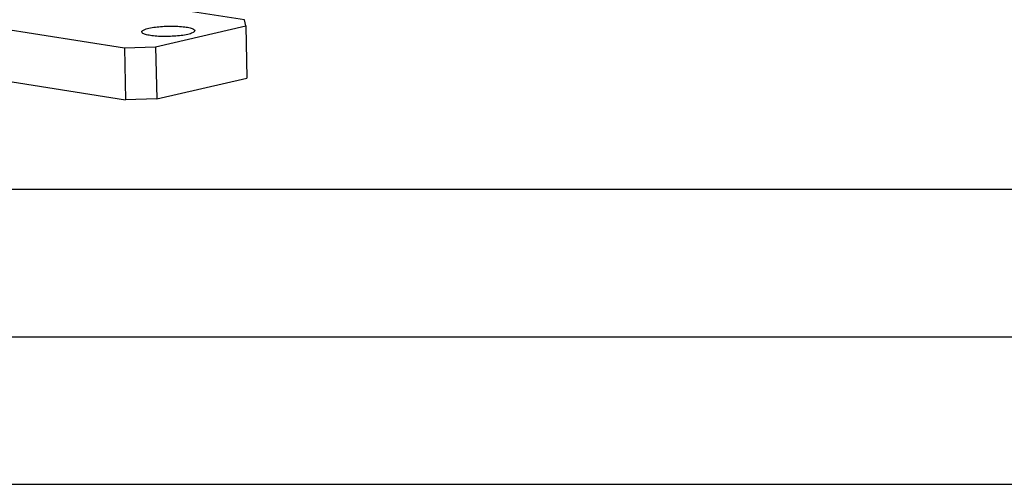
# Model space of a CAD drawing. Header units: millimetres. Extents: x 0 to 420, y 0 to 297.
# Tile 11 of 68: x 184 to 217, y 0 to 16. Entities that reach past the tile are written whole.
import ezdxf

# ---------------------------------------------------------------- set-up
doc = ezdxf.new("R2010")
doc.units = ezdxf.units.MM
doc.header["$LTSCALE"] = 23.1
doc.layers.get('0').update_dxf_attribs({"linetype": 'CONTINUOUS'})
doc.layers.add('COMPONENTS', color=7, linetype='CONTINUOUS')

msp = doc.modelspace()

# ---------------------------------------------------------------- linework, layer by layer
at = {"color": 7, "linetype": 'CONTINUOUS'}
msp.add_line((25, 10), (410, 10), dxfattribs=at)
at = {"color": 2, "linetype": 'CONTINUOUS'}
for p, q in [((20, 5), (415, 5)), ((0, 0), (232.75, 0))]:
    msp.add_line(p, q, dxfattribs=at)
at = {"layer": 'COMPONENTS', "color": 7, "linetype": 'CONTINUOUS'}
for p, q in [((162.28979, 16.95408), (187.13867, 13.02819)), ((191.17701, 15.73851), (185.3101, 16.66543)), ((191.21688, 15.53352), (191.17701, 15.73851)), ((182.09409, 15.58401), (187.09793, 14.79345)), ((188.15757, 14.82473), (191.21688, 15.53352)), ((191.21688, 15.53352), (191.25762, 13.76826)), ((187.09793, 14.79345), (188.15757, 14.82473)), ((187.09793, 14.79345), (187.13867, 13.02819)), ((188.15757, 14.82473), (188.19831, 13.05946)), ((188.19831, 13.05946), (191.25762, 13.76826)), ((188.19831, 13.05946), (187.13867, 13.02819))]:
    msp.add_line(p, q, dxfattribs=at)
for points, knots in [([(187.68796, 15.33203), (187.68726, 15.36198), (187.78631, 15.4243), (187.86687, 15.4429), (187.92801, 15.45707)], [0, 0, 0, 0, 0.32306542, 1, 1, 1, 1]), ([(187.92801, 15.45707), (188.07818, 15.49186), (188.40804, 15.52804), (188.81629, 15.53362), (189.13143, 15.50694), (189.29219, 15.48047), (189.39282, 15.4499), (189.44886, 15.42614), (189.48696, 15.39533), (189.48747, 15.37365)], [0, 0, 0, 0, 0.28902481, 0.61906341, 0.76476879, 0.88093373, 0.92514591, 0.9593244, 1, 1, 1, 1]), ([(189.48747, 15.37365), (189.48818, 15.3437), (189.38913, 15.28138), (189.30857, 15.26278), (189.24742, 15.24861)], [0, 0, 0, 0, 0.32306542, 1, 1, 1, 1]), ([(189.24742, 15.24861), (189.09725, 15.21382), (188.76739, 15.17764), (188.35915, 15.17206), (188.04401, 15.19874), (187.88324, 15.22521), (187.78261, 15.25578), (187.72658, 15.27954), (187.68847, 15.31035), (187.68796, 15.33203)], [0, 0, 0, 0, 0.28902481, 0.61906341, 0.76476879, 0.88093373, 0.92514591, 0.9593244, 1, 1, 1, 1])]:
    msp.add_open_spline(points, degree=3, knots=knots, dxfattribs=at)

doc.saveas('drawing.dxf')
